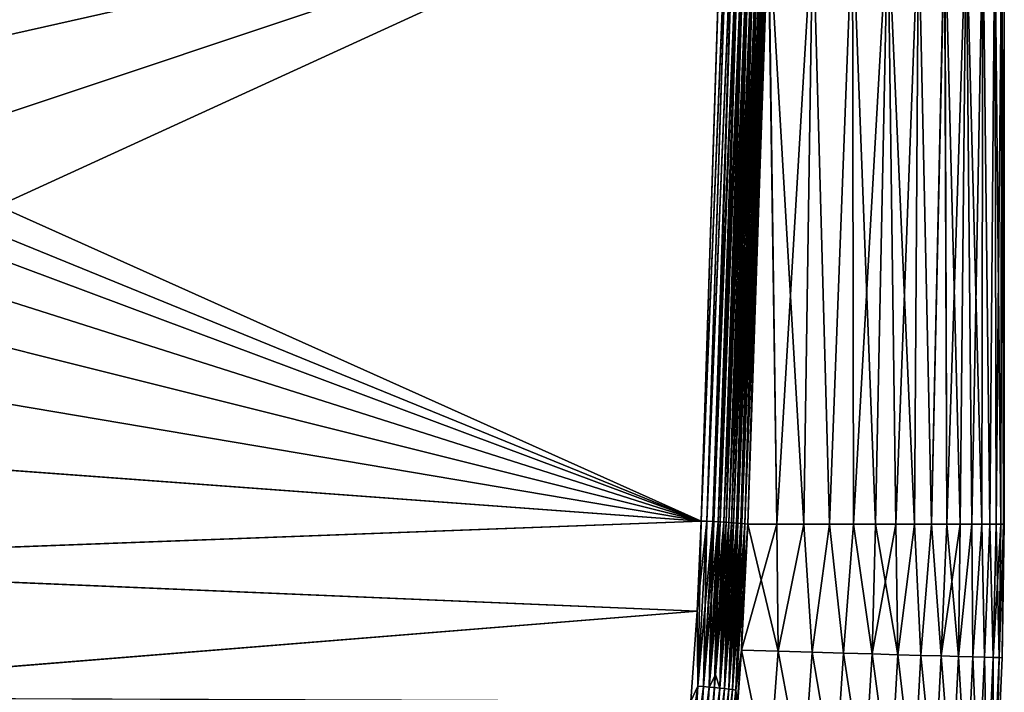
# Model space of a CAD drawing. Header units: metres. Extents: x -2 to 102, y -85 to 102.
# Tile 256 of 256: x 92.34 to 101.87, y 11.37 to 17.89. Entities that reach past the tile are written whole.
import ezdxf

# ---------------------------------------------------------------- set-up
doc = ezdxf.new("R2010")
doc.units = ezdxf.units.M
doc.layers.add('solid_21064300', color=7, linetype='CONTINUOUS')

msp = doc.modelspace()

# ---------------------------------------------------------------- linework, layer by layer
at = {"layer": 'solid_21064300'}
for points in [[(99.217888, 19.859882, -11.0325), (98.935745, 13.030113, -11.372429), (99.139442, 19.321268, -11.06243)], [(98.991707, 13.027979, -11.369385), (98.935745, 13.030113, -11.372429), (99.217888, 19.859882, -11.0325)], [(99.217049, 19.832552, 11.033848), (99.155106, 19.825977, 11.03756), (98.935745, 13.030113, 11.372429)], [(99.217049, 19.832552, 11.033848), (98.935745, 13.030113, 11.372429), (98.991707, 13.027979, 11.369384)], [(98.935745, 13.030113, 11.372429), (99.155106, 19.825977, 11.03756), (99.138664, 19.294029, 11.063772)], [(98.991707, 13.027979, -11.369385), (99.217888, 19.859882, -11.0325), (99.274841, 19.857656, -11.022565)], [(99.04747, 13.025538, -11.359981), (98.991707, 13.027979, -11.369385), (99.274841, 19.857656, -11.022565)], [(99.273994, 19.830326, 11.023914), (99.217049, 19.832552, 11.033848), (98.991707, 13.027979, 11.369384)], [(99.273994, 19.830326, 11.023914), (98.991707, 13.027979, 11.369384), (99.04747, 13.025538, 11.35998)], [(99.04747, 13.025538, -11.359981), (99.274841, 19.857656, -11.022565), (99.330246, 19.855156, -11.00612)], [(99.060066, 13.024942, -11.356942), (99.04747, 13.025538, -11.359981), (99.330246, 19.855156, -11.00612)], [(99.273994, 19.830326, 11.023914), (99.04747, 13.025538, 11.35998), (99.060066, 13.024942, 11.356941)], [(99.101799, 13.022841, -11.344337), (99.060066, 13.024942, -11.356942), (99.330246, 19.855156, -11.00612)], [(99.329399, 19.827826, 11.007473), (99.273994, 19.830326, 11.023914), (99.060066, 13.024942, 11.356941)], [(99.329399, 19.827826, 11.007473), (99.060066, 13.024942, 11.356941), (99.101799, 13.022841, 11.344336)], [(99.101799, 13.022841, -11.344337), (99.330246, 19.855156, -11.00612), (99.383377, 19.852417, -10.983388)], [(99.119766, 13.021874, -11.337649), (99.101799, 13.022841, -11.344337), (99.383377, 19.852417, -10.983388)], [(99.329399, 19.827826, 11.007473), (99.101799, 13.022841, 11.344336), (99.119766, 13.021874, 11.337647)], [(99.153999, 13.019922, -11.322654), (99.119766, 13.021874, -11.337649), (99.383377, 19.852417, -10.983388)], [(99.382523, 19.825085, 10.984745), (99.329399, 19.827826, 11.007473), (99.119766, 13.021874, 11.337647)], [(99.382523, 19.825085, 10.984745), (99.119766, 13.021874, 11.337647), (99.153999, 13.019922, 11.322652)], [(99.153999, 13.019922, -11.322654), (99.383377, 19.852417, -10.983388), (99.43351, 19.849474, -10.954672)], [(99.176567, 13.018549, -11.311023), (99.153999, 13.019922, -11.322654), (99.43351, 19.849474, -10.954672)], [(99.382523, 19.825085, 10.984745), (99.153999, 13.019922, 11.322652), (99.176567, 13.018549, 11.311021)], [(99.2034, 13.016818, -11.295208), (99.176567, 13.018549, -11.311023), (99.43351, 19.849474, -10.954672)], [(99.432655, 19.822142, 10.956033), (99.382523, 19.825085, 10.984745), (99.176567, 13.018549, 11.311021)], [(99.2034, 13.016818, -11.295208), (99.43351, 19.849474, -10.954672), (99.47998, 19.846365, -10.920356)], [(99.229568, 13.015017, -11.277482), (99.2034, 13.016818, -11.295208), (99.47998, 19.846365, -10.920356)], [(99.249374, 13.013569, -11.262353), (99.229568, 13.015017, -11.277482), (99.47998, 19.846365, -10.920356)], [(99.249374, 13.013569, -11.262353), (99.47998, 19.846365, -10.920356), (99.522163, 19.843136, -10.8809)], [(99.277924, 13.011335, -11.237557), (99.249374, 13.013569, -11.262353), (99.522163, 19.843136, -10.8809)], [(99.291336, 13.010217, -11.224508), (99.277924, 13.011335, -11.237557), (99.522163, 19.843136, -10.8809)], [(99.291336, 13.010217, -11.224508), (99.522163, 19.843136, -10.8809), (99.559502, 19.839827, -10.836833)], [(99.320885, 13.007561, -11.191878), (99.291336, 13.010217, -11.224508), (99.559502, 19.839827, -10.836833)], [(99.328735, 13.006804, -11.182159), (99.320885, 13.007561, -11.191878), (99.559502, 19.839827, -10.836833)], [(99.328735, 13.006804, -11.182159), (99.559502, 19.839827, -10.836833), (99.591484, 19.836481, -10.788743)], [(99.357765, 13.003755, -11.141167), (99.328735, 13.006804, -11.182159), (99.591484, 19.836481, -10.788743)], [(99.357765, 13.003755, -11.141167), (99.591484, 19.836481, -10.788743), (99.616028, 19.782543, -10.740024)], [(99.432655, 19.822142, 10.956033), (99.176567, 13.018549, 11.311021), (99.2034, 13.016818, 11.295206)], [(99.432655, 19.822142, 10.956033), (99.2034, 13.016818, 11.295206), (99.229568, 13.015017, 11.27748)], [(99.479118, 19.819033, 10.921723), (99.432655, 19.822142, 10.956033), (99.229568, 13.015017, 11.27748)], [(99.479118, 19.819033, 10.921723), (99.229568, 13.015017, 11.27748), (99.249374, 13.013569, 11.26235)], [(99.479118, 19.819033, 10.921723), (99.249374, 13.013569, 11.26235), (99.277924, 13.011335, 11.237555)], [(99.521309, 19.815802, 10.882274), (99.479118, 19.819033, 10.921723), (99.277924, 13.011335, 11.237555)], [(99.521309, 19.815802, 10.882274), (99.277924, 13.011335, 11.237555), (99.291328, 13.010217, 11.224506)], [(99.521309, 19.815802, 10.882274), (99.291328, 13.010217, 11.224506), (99.320885, 13.007561, 11.191876)], [(99.55864, 19.812492, 10.838212), (99.521309, 19.815802, 10.882274), (99.320885, 13.007561, 11.191876)], [(99.55864, 19.812492, 10.838212), (99.320885, 13.007561, 11.191876), (99.328728, 13.006804, 11.182158)], [(99.55864, 19.812492, 10.838212), (99.328728, 13.006804, 11.182158), (99.357758, 13.003755, 11.141165)], [(99.59063, 19.809147, 10.79013), (99.55864, 19.812492, 10.838212), (99.357758, 13.003755, 11.141165)], [(99.59063, 19.809147, 10.79013), (99.357758, 13.003755, 11.141165), (99.388, 13.000419, 11.086201)], [(99.357765, 13.003755, -11.141167), (99.616028, 19.782543, -10.740024), (99.584923, 18.797132, -10.790264)], [(99.59063, 19.809147, 10.79013), (99.388, 13.000419, 11.086201), (99.586609, 18.849976, 10.787565)], [(85.031944, 17.455301, 11.154376), (99.138664, 19.294029, 11.063772), (84.147636, 18.5604, 11.099922)], [(85.031944, 17.455301, 11.154376), (85.859703, 16.30571, 11.211023), (99.138664, 19.294029, 11.063772)], [(85.464043, 19.079874, -11.074325), (99.139442, 19.321268, -11.06243), (98.935745, 13.030113, -11.372429)], [(85.859703, 16.30571, 11.211023), (86.629173, 15.113981, 11.269746), (99.138664, 19.294029, 11.063772)], [(86.629173, 15.113981, 11.269746), (87.33728, 13.88422, 11.330343), (99.138664, 19.294029, 11.063772)], [(87.33728, 13.88422, 11.330343), (98.935745, 13.030113, 11.372429), (99.138664, 19.294029, 11.063772)], [(84.8078, 18.802217, -11.088007), (85.464043, 19.079874, -11.074325), (98.935745, 13.030113, -11.372429)], [(84.147011, 18.56114, -11.099886), (84.8078, 18.802217, -11.088007), (98.935745, 13.030113, -11.372429)], [(99.357765, 13.003755, -11.141167), (99.584923, 18.797132, -10.790264), (99.388, 13.000419, -11.086201)], [(99.586609, 18.849976, 10.787565), (99.388, 13.000419, 11.086201), (99.667282, 13.000235, 10.473267)], [(99.584923, 18.797132, -10.790264), (99.667282, 13.000235, -10.473268), (99.388, 13.000419, -11.086201)], [(100.01519, 18.856997, -9.763327), (99.667282, 13.000235, -10.473268), (99.584923, 18.797132, -10.790264)], [(99.586609, 18.849976, 10.787565), (99.930618, 13.000097, 9.853249), (100.015465, 18.856997, 9.762617)], [(99.586609, 18.849976, 10.787565), (99.667282, 13.000235, 10.473267), (99.930618, 13.000097, 9.853249)], [(100.01519, 18.856997, -9.763327), (99.930618, 13.000097, -9.853249), (99.667282, 13.000235, -10.473268)], [(100.015465, 18.856997, 9.762617), (99.930618, 13.000097, 9.853249), (100.177818, 13.000009, 9.226564)], [(100.01519, 18.856997, -9.763327), (100.177818, 13.000009, -9.226564), (99.930618, 13.000097, -9.853249)], [(100.400787, 18.857052, -8.721718), (100.177818, 13.000009, -9.226564), (100.01519, 18.856997, -9.763327)], [(100.015465, 18.856997, 9.762617), (100.177818, 13.000009, 9.226564), (100.401039, 18.857052, 8.720998)], [(100.401039, 18.857052, 8.720998), (100.177818, 13.000009, 9.226564), (100.408737, 12.999984, 8.59362)], [(100.400787, 18.857052, -8.721718), (100.408737, 12.999984, -8.59362), (100.177818, 13.000009, -9.226564)], [(100.742615, 18.85709, -7.664979), (100.408737, 12.999984, -8.59362), (100.400787, 18.857052, -8.721718)], [(100.401039, 18.857052, 8.720998), (100.623184, 12.999995, 7.954861), (100.742828, 18.85709, 7.664249)], [(100.401039, 18.857052, 8.720998), (100.408737, 12.999984, 8.59362), (100.623184, 12.999995, 7.954861)], [(100.742615, 18.85709, -7.664979), (100.623184, 12.999995, -7.954862), (100.408737, 12.999984, -8.59362)], [(100.742828, 18.85709, 7.664249), (100.623184, 12.999995, 7.954861), (100.821007, 12.999999, 7.310748)], [(100.742615, 18.85709, -7.664979), (100.821007, 12.999999, -7.310748), (100.623184, 12.999995, -7.954862)], [(101.040062, 18.857115, -6.594939), (100.821007, 12.999999, -7.310748), (100.742615, 18.85709, -7.664979)], [(100.742828, 18.85709, 7.664249), (101.002075, 12.999998, 6.6617), (101.040253, 18.857115, 6.594201)], [(100.742828, 18.85709, 7.664249), (100.821007, 12.999999, 7.310748), (101.002075, 12.999998, 6.6617)], [(101.040062, 18.857115, -6.594939), (101.002075, 12.999998, -6.6617), (100.821007, 12.999999, -7.310748)], [(101.040253, 18.857115, 6.594201), (101.002075, 12.999998, 6.6617), (101.166275, 12.999999, 6.008179)], [(101.040062, 18.857115, -6.594939), (101.166275, 12.999999, -6.008179), (101.002075, 12.999998, -6.6617)], [(101.292664, 18.857128, -5.513462), (101.166275, 12.999999, -6.008179), (101.040062, 18.857115, -6.594939)], [(101.040253, 18.857115, 6.594201), (101.166275, 12.999999, 6.008179), (101.292816, 18.857128, 5.512717)], [(101.292816, 18.857128, 5.512717), (101.166275, 12.999999, 6.008179), (101.313477, 13.000001, 5.350655)], [(101.292664, 18.857128, -5.513462), (101.313477, 13.000001, -5.350655), (101.166275, 12.999999, -6.008179)], [(101.499947, 18.857138, -4.422417), (101.313477, 13.000001, -5.350655), (101.292664, 18.857128, -5.513462)], [(101.292816, 18.857128, 5.512717), (101.443581, 13.000004, 4.689553), (101.500076, 18.857138, 4.421666)], [(101.292816, 18.857128, 5.512717), (101.313477, 13.000001, 5.350655), (101.443581, 13.000004, 4.689553)], [(101.499947, 18.857138, -4.422417), (101.443581, 13.000004, -4.689553), (101.313477, 13.000001, -5.350655)], [(101.500076, 18.857138, 4.421666), (101.443581, 13.000004, 4.689553), (101.556496, 13.000007, 4.02534)], [(101.499947, 18.857138, -4.422417), (101.556496, 13.000007, -4.02534), (101.443581, 13.000004, -4.689553)], [(101.661583, 18.85714, -3.323686), (101.556496, 13.000007, -4.02534), (101.499947, 18.857138, -4.422417)], [(101.500076, 18.857138, 4.421666), (101.652168, 13.000007, 3.358489), (101.661682, 18.85714, 3.32293)], [(101.500076, 18.857138, 4.421666), (101.556496, 13.000007, 4.02534), (101.652168, 13.000007, 3.358489)], [(101.661583, 18.85714, -3.323686), (101.652168, 13.000007, -3.358489), (101.556496, 13.000007, -4.02534)], [(101.661682, 18.85714, 3.32293), (101.652168, 13.000007, 3.358489), (101.73053, 13.000007, 2.689439)], [(101.661583, 18.85714, -3.323686), (101.73053, 13.000007, -2.689439), (101.652168, 13.000007, -3.358489)], [(101.77726, 18.857141, -2.219157), (101.73053, 13.000007, -2.689439), (101.661583, 18.85714, -3.323686)], [(101.661682, 18.85714, 3.32293), (101.73053, 13.000007, 2.689439), (101.777328, 18.857141, 2.218397)], [(101.777328, 18.857141, 2.218397), (101.73053, 13.000007, 2.689439), (101.791512, 13.000005, 2.018619)], [(101.77726, 18.857141, -2.219157), (101.791512, 13.000005, -2.018619), (101.73053, 13.000007, -2.689439)], [(101.846764, 18.857141, -1.110741), (101.791512, 13.000005, -2.018619), (101.77726, 18.857141, -2.219157)], [(101.777328, 18.857141, 2.218397), (101.791512, 13.000005, 2.018619), (101.835106, 13.000003, 1.346475)], [(101.777328, 18.857141, 2.218397), (101.835106, 13.000003, 1.346475), (101.846794, 18.857141, 1.10998)], [(101.846764, 18.857141, -1.110741), (101.835106, 13.000003, -1.346476), (101.791512, 13.000005, -2.018619)], [(101.846794, 18.857141, 1.10998), (101.835106, 13.000003, 1.346475), (101.861275, 13.000001, 0.673463)], [(101.846764, 18.857141, -1.110741), (101.861275, 13.000001, -0.673463), (101.835106, 13.000003, -1.346476)], [(101.869972, 18.857141, -0.000381), (101.861275, 13.000001, -0.673463), (101.846764, 18.857141, -1.110741)], [(101.846794, 18.857141, 1.10998), (101.861275, 13.000001, 0.673463), (101.870003, 13, 0)], [(101.846794, 18.857141, 1.10998), (101.870003, 13, 0), (101.869972, 18.857141, -0.000381)], [(101.869972, 18.857141, -0.000381), (101.870003, 13, 0), (101.861275, 13.000001, -0.673463)], [(85.03331, 17.453447, -11.154468), (84.147011, 18.56114, -11.099886), (98.935745, 13.030113, -11.372429)], [(85.861816, 16.302652, -11.211174), (85.03331, 17.453447, -11.154468), (98.935745, 13.030113, -11.372429)], [(86.63118, 15.110688, -11.269908), (85.861816, 16.302652, -11.211174), (98.935745, 13.030113, -11.372429)], [(87.339081, 13.880909, -11.330506), (86.63118, 15.110688, -11.269908), (98.935745, 13.030113, -11.372429)], [(87.33728, 13.88422, 11.330343), (87.981567, 12.620817, 11.392597), (98.935745, 13.030113, 11.372429)], [(87.983307, 12.617163, -11.392777), (87.339081, 13.880909, -11.330506), (98.935745, 13.030113, -11.372429)], [(87.981567, 12.620817, 11.392597), (98.895546, 12.158201, 11.415393), (98.935745, 13.030113, 11.372429)], [(87.983307, 12.617163, -11.392777), (98.935745, 13.030113, -11.372429), (98.895546, 12.158201, -11.415393)], [(98.904076, 11.432881, -11.447984), (98.895546, 12.158201, -11.415393), (98.935745, 13.030113, -11.372429)], [(98.991707, 13.027979, 11.369384), (98.935745, 13.030113, 11.372429), (98.895546, 12.158201, 11.415393)], [(98.991707, 13.027979, 11.369384), (98.895546, 12.158201, 11.415393), (98.904076, 11.432881, 11.447984)], [(98.904076, 11.432881, -11.447984), (98.935745, 13.030113, -11.372429), (98.991707, 13.027979, -11.369385)], [(98.991707, 13.027979, 11.369384), (98.904076, 11.432881, 11.447984), (99.04747, 13.025538, 11.35998)], [(98.904076, 11.432881, -11.447984), (98.991707, 13.027979, -11.369385), (98.959717, 11.428283, -11.438685)], [(98.904076, 11.432881, 11.447984), (98.959717, 11.428283, 11.438685), (99.04747, 13.025538, 11.35998)], [(98.959717, 11.428283, -11.438685), (98.991707, 13.027979, -11.369385), (99.04747, 13.025538, -11.359981)], [(99.060066, 13.024942, 11.356941), (99.04747, 13.025538, 11.35998), (98.959717, 11.428283, 11.438685)], [(98.959717, 11.428283, -11.438685), (99.04747, 13.025538, -11.359981), (99.013931, 11.423482, -11.423144)], [(99.060066, 13.024942, 11.356941), (98.959717, 11.428283, 11.438685), (99.101799, 13.022841, 11.344336)], [(98.959717, 11.428283, 11.438685), (99.013931, 11.423482, 11.423144), (99.101799, 13.022841, 11.344336)], [(99.013931, 11.423482, -11.423144), (99.04747, 13.025538, -11.359981), (99.060066, 13.024942, -11.356942)], [(99.013931, 11.423482, -11.423144), (99.060066, 13.024942, -11.356942), (99.101799, 13.022841, -11.344337)], [(99.119766, 13.021874, 11.337647), (99.101799, 13.022841, 11.344336), (99.013931, 11.423482, 11.423144)], [(99.013931, 11.423482, -11.423144), (99.101799, 13.022841, -11.344337), (99.066025, 11.418543, -11.40156)], [(99.119766, 13.021874, 11.337647), (99.013931, 11.423482, 11.423144), (99.153999, 13.019922, 11.322652)], [(99.013931, 11.423482, 11.423144), (99.074997, 11.541612, 11.395496), (99.153999, 13.019922, 11.322652)], [(99.066025, 11.418543, -11.40156), (99.101799, 13.022841, -11.344337), (99.119766, 13.021874, -11.337649)], [(99.066025, 11.418543, -11.40156), (99.119766, 13.021874, -11.337649), (99.153999, 13.019922, -11.322654)], [(99.066025, 11.418543, -11.40156), (99.153999, 13.019922, -11.322654), (99.115318, 11.413527, -11.374208)], [(99.176567, 13.018549, 11.311021), (99.153999, 13.019922, 11.322652), (99.074997, 11.541612, 11.395496)], [(99.176567, 13.018549, 11.311021), (99.074997, 11.541612, 11.395496), (99.2034, 13.016818, 11.295206)], [(99.074997, 11.541612, 11.395496), (99.115318, 11.413527, 11.374208), (99.2034, 13.016818, 11.295206)], [(99.115318, 11.413527, -11.374208), (99.153999, 13.019922, -11.322654), (99.176567, 13.018549, -11.311023)], [(99.115318, 11.413527, -11.374208), (99.176567, 13.018549, -11.311023), (99.2034, 13.016818, -11.295208)], [(99.229568, 13.015017, 11.27748), (99.2034, 13.016818, 11.295206), (99.115318, 11.413527, 11.374208)], [(99.115318, 11.413527, -11.374208), (99.2034, 13.016818, -11.295208), (99.161194, 11.408498, -11.341441)], [(99.229568, 13.015017, 11.27748), (99.115318, 11.413527, 11.374208), (99.249374, 13.013569, 11.26235)], [(99.115318, 11.413527, 11.374208), (99.161194, 11.408498, 11.341441), (99.249374, 13.013569, 11.26235)], [(99.161194, 11.408498, -11.341441), (99.2034, 13.016818, -11.295208), (99.229568, 13.015017, -11.277482)], [(99.161194, 11.408498, -11.341441), (99.229568, 13.015017, -11.277482), (99.249374, 13.013569, -11.262353)], [(99.277924, 13.011335, 11.237555), (99.249374, 13.013569, 11.26235), (99.161194, 11.408498, 11.341441)], [(99.161194, 11.408498, -11.341441), (99.249374, 13.013569, -11.262353), (99.203064, 11.403522, -11.303677)], [(99.277924, 13.011335, 11.237555), (99.161194, 11.408498, 11.341441), (99.291328, 13.010217, 11.224506)], [(99.161194, 11.408498, 11.341441), (99.203064, 11.403522, 11.303677), (99.291328, 13.010217, 11.224506)], [(99.203064, 11.403522, -11.303677), (99.249374, 13.013569, -11.262353), (99.277924, 13.011335, -11.237557)], [(99.203064, 11.403522, -11.303677), (99.277924, 13.011335, -11.237557), (99.291336, 13.010217, -11.224508)], [(99.320885, 13.007561, 11.191876), (99.291328, 13.010217, 11.224506), (99.203064, 11.403522, 11.303677)], [(99.203064, 11.403522, -11.303677), (99.291336, 13.010217, -11.224508), (99.240379, 11.398661, -11.261399)], [(99.320885, 13.007561, 11.191876), (99.203064, 11.403522, 11.303677), (99.328728, 13.006804, 11.182158)], [(99.203064, 11.403522, 11.303677), (99.240379, 11.398661, 11.261399), (99.328728, 13.006804, 11.182158)], [(99.240379, 11.398661, -11.261399), (99.291336, 13.010217, -11.224508), (99.320885, 13.007561, -11.191878)], [(99.240379, 11.398661, -11.261399), (99.320885, 13.007561, -11.191878), (99.328735, 13.006804, -11.182159)], [(99.357758, 13.003755, 11.141165), (99.328728, 13.006804, 11.182158), (99.240379, 11.398661, 11.261399)], [(99.240379, 11.398661, -11.261399), (99.328735, 13.006804, -11.182159), (99.272675, 11.393979, -11.215152)], [(99.240379, 11.398661, 11.261399), (99.272675, 11.393979, 11.215152), (99.357758, 13.003755, 11.141165)], [(99.272675, 11.393979, -11.215152), (99.328735, 13.006804, -11.182159), (99.357765, 13.003755, -11.141167)], [(99.357758, 13.003755, 11.141165), (99.272675, 11.393979, 11.215152), (99.388, 13.000419, 11.086201)], [(99.272675, 11.393979, -11.215152), (99.357765, 13.003755, -11.141167), (99.325935, 11.77981, -11.148054)], [(99.272675, 11.393979, 11.215152), (99.325935, 11.77981, 11.148054), (99.388, 13.000419, 11.086201)], [(99.357765, 13.003755, -11.141167), (99.388, 13.000419, -11.086201), (99.325935, 11.77981, -11.148054)], [(99.325935, 11.77981, 11.148054), (99.680984, 11.769511, 10.371771), (99.388, 13.000419, 11.086201)], [(99.325935, 11.77981, -11.148054), (99.388, 13.000419, -11.086201), (99.667282, 13.000235, -10.473268)], [(99.680984, 11.769511, -10.371771), (99.325935, 11.77981, -11.148054), (99.667282, 13.000235, -10.473268)], [(99.680984, 11.769511, 10.371771), (99.667282, 13.000235, 10.473267), (99.388, 13.000419, 11.086201)], [(99.680984, 11.769511, 10.371771), (99.930618, 13.000097, 9.853249), (99.667282, 13.000235, 10.473267)], [(99.680984, 11.769511, -10.371771), (99.667282, 13.000235, -10.473268), (99.930618, 13.000097, -9.853249)], [(99.680984, 11.769511, 10.371771), (100.010254, 11.760052, 9.584197), (99.930618, 13.000097, 9.853249)], [(100.010254, 11.760052, -9.584197), (99.680984, 11.769511, -10.371771), (99.930618, 13.000097, -9.853249)], [(100.010254, 11.760052, 9.584197), (100.177818, 13.000009, 9.226564), (99.930618, 13.000097, 9.853249)], [(100.010254, 11.760052, -9.584197), (99.930618, 13.000097, -9.853249), (100.177818, 13.000009, -9.226564)], [(100.010254, 11.760052, 9.584197), (100.313393, 11.751342, 8.786179), (100.177818, 13.000009, 9.226564)], [(100.313393, 11.751342, -8.786179), (100.010254, 11.760052, -9.584197), (100.177818, 13.000009, -9.226564)], [(100.313393, 11.751342, 8.786179), (100.408737, 12.999984, 8.59362), (100.177818, 13.000009, 9.226564)], [(100.313393, 11.751342, -8.786179), (100.177818, 13.000009, -9.226564), (100.408737, 12.999984, -8.59362)], [(100.313393, 11.751342, 8.786179), (100.590065, 11.743393, 7.978581), (100.408737, 12.999984, 8.59362)], [(100.590065, 11.743393, -7.978581), (100.313393, 11.751342, -8.786179), (100.408737, 12.999984, -8.59362)], [(100.590065, 11.743393, 7.978581), (100.623184, 12.999995, 7.954861), (100.408737, 12.999984, 8.59362)], [(100.590065, 11.743393, -7.978581), (100.408737, 12.999984, -8.59362), (100.623184, 12.999995, -7.954862)], [(100.590065, 11.743393, -7.978581), (100.623184, 12.999995, -7.954862), (100.821007, 12.999999, -7.310748)], [(100.839943, 11.736212, -7.162276), (100.590065, 11.743393, -7.978581), (100.821007, 12.999999, -7.310748)], [(100.590065, 11.743393, 7.978581), (100.839943, 11.736212, 7.162276), (100.623184, 12.999995, 7.954861)], [(100.839943, 11.736212, 7.162276), (100.821007, 12.999999, 7.310748), (100.623184, 12.999995, 7.954861)], [(100.839943, 11.736212, 7.162276), (101.002075, 12.999998, 6.6617), (100.821007, 12.999999, 7.310748)], [(100.839943, 11.736212, -7.162276), (100.821007, 12.999999, -7.310748), (101.002075, 12.999998, -6.6617)], [(100.839943, 11.736212, 7.162276), (101.062775, 11.729809, 6.338159), (101.002075, 12.999998, 6.6617)], [(101.062775, 11.729809, -6.338159), (100.839943, 11.736212, -7.162276), (101.002075, 12.999998, -6.6617)], [(101.062775, 11.729809, 6.338159), (101.166275, 12.999999, 6.008179), (101.002075, 12.999998, 6.6617)], [(101.062775, 11.729809, -6.338159), (101.002075, 12.999998, -6.6617), (101.166275, 12.999999, -6.008179)], [(101.062775, 11.729809, 6.338159), (101.258293, 11.72419, 5.507127), (101.166275, 12.999999, 6.008179)], [(101.258293, 11.72419, -5.507127), (101.062775, 11.729809, -6.338159), (101.166275, 12.999999, -6.008179)], [(101.258293, 11.72419, 5.507127), (101.313477, 13.000001, 5.350655), (101.166275, 12.999999, 6.008179)], [(101.258293, 11.72419, -5.507127), (101.166275, 12.999999, -6.008179), (101.313477, 13.000001, -5.350655)], [(101.258293, 11.72419, -5.507127), (101.313477, 13.000001, -5.350655), (101.443581, 13.000004, -4.689553)], [(101.426285, 11.719362, -4.670083), (101.258293, 11.72419, -5.507127), (101.443581, 13.000004, -4.689553)], [(101.258293, 11.72419, 5.507127), (101.426285, 11.719362, 4.670083), (101.313477, 13.000001, 5.350655)], [(101.426285, 11.719362, 4.670083), (101.443581, 13.000004, 4.689553), (101.313477, 13.000001, 5.350655)], [(101.426285, 11.719362, 4.670083), (101.556496, 13.000007, 4.02534), (101.443581, 13.000004, 4.689553)], [(101.426285, 11.719362, 4.670083), (101.566559, 11.715331, 3.827942), (101.556496, 13.000007, 4.02534)], [(101.426285, 11.719362, -4.670083), (101.443581, 13.000004, -4.689553), (101.556496, 13.000007, -4.02534)], [(101.566559, 11.715331, -3.827942), (101.426285, 11.719362, -4.670083), (101.556496, 13.000007, -4.02534)], [(101.566559, 11.715331, 3.827942), (101.652168, 13.000007, 3.358489), (101.556496, 13.000007, 4.02534)], [(101.566559, 11.715331, -3.827942), (101.556496, 13.000007, -4.02534), (101.652168, 13.000007, -3.358489)], [(101.566559, 11.715331, 3.827942), (101.678978, 11.7121, 2.981627), (101.652168, 13.000007, 3.358489)], [(101.678978, 11.7121, -2.981627), (101.566559, 11.715331, -3.827942), (101.652168, 13.000007, -3.358489)], [(101.678978, 11.7121, 2.981627), (101.73053, 13.000007, 2.689439), (101.652168, 13.000007, 3.358489)], [(101.678978, 11.7121, -2.981627), (101.652168, 13.000007, -3.358489), (101.73053, 13.000007, -2.689439)], [(101.678978, 11.7121, 2.981627), (101.76339, 11.709674, 2.132059), (101.73053, 13.000007, 2.689439)], [(101.76339, 11.709674, -2.132059), (101.678978, 11.7121, -2.981627), (101.73053, 13.000007, -2.689439)], [(101.76339, 11.709674, 2.132059), (101.791512, 13.000005, 2.018619), (101.73053, 13.000007, 2.689439)], [(101.76339, 11.709674, -2.132059), (101.73053, 13.000007, -2.689439), (101.791512, 13.000005, -2.018619)], [(101.76339, 11.709674, 2.132059), (101.81971, 11.708055, 1.280165), (101.791512, 13.000005, 2.018619)], [(101.76339, 11.709674, -2.132059), (101.791512, 13.000005, -2.018619), (101.835106, 13.000003, -1.346476)], [(101.81971, 11.708055, -1.280165), (101.76339, 11.709674, -2.132059), (101.835106, 13.000003, -1.346476)], [(101.81971, 11.708055, 1.280165), (101.835106, 13.000003, 1.346475), (101.791512, 13.000005, 2.018619)], [(101.81971, 11.708055, 1.280165), (101.861275, 13.000001, 0.673463), (101.835106, 13.000003, 1.346475)], [(101.81971, 11.708055, -1.280165), (101.835106, 13.000003, -1.346476), (101.861275, 13.000001, -0.673463)], [(101.81971, 11.708055, 1.280165), (101.8479, 11.707245, 0.426877), (101.861275, 13.000001, 0.673463)], [(101.8479, 11.707245, -0.426877), (101.81971, 11.708055, -1.280165), (101.861275, 13.000001, -0.673463)], [(101.8479, 11.707245, 0.426877), (101.870003, 13, 0), (101.861275, 13.000001, 0.673463)], [(101.8479, 11.707245, -0.426877), (101.861275, 13.000001, -0.673463), (101.870003, 13, 0)], [(101.8479, 11.707245, 0.426877), (101.8479, 11.707245, -0.426877), (101.870003, 13, 0)], [(87.981567, 12.620817, 11.392597), (88.560776, 11.326357, 11.456383), (98.895546, 12.158201, 11.415393)], [(88.562424, 11.322414, -11.456576), (87.983307, 12.617163, -11.392777), (98.895546, 12.158201, -11.415393)], [(88.560776, 11.326357, 11.456383), (98.836884, 11.287977, 11.458274), (98.895546, 12.158201, 11.415393)], [(88.562424, 11.322414, -11.456576), (98.895546, 12.158201, -11.415393), (98.836884, 11.287977, -11.458274)], [(98.904076, 11.432881, -11.447984), (98.836884, 11.287977, -11.458274), (98.895546, 12.158201, -11.415393)], [(98.904076, 11.432881, 11.447984), (98.895546, 12.158201, 11.415393), (98.836884, 11.287977, 11.458274)], [(99.225227, 10.532881, -11.211216), (99.286598, 11.235152, -11.175644), (99.325935, 11.77981, -11.148054)], [(99.586105, 10.511762, -10.431803), (99.225227, 10.532881, -11.211216), (99.325935, 11.77981, -11.148054)], [(99.272675, 11.393979, -11.215152), (99.325935, 11.77981, -11.148054), (99.286598, 11.235152, -11.175644)], [(99.272675, 11.393979, 11.215152), (99.286598, 11.235152, 11.175644), (99.325935, 11.77981, 11.148054)], [(99.586105, 10.511762, 10.431803), (99.325935, 11.77981, 11.148054), (99.286598, 11.235152, 11.175644)], [(99.586105, 10.511762, -10.431803), (99.325935, 11.77981, -11.148054), (99.680984, 11.769511, -10.371771)], [(99.586105, 10.511762, 10.431803), (99.680984, 11.769511, 10.371771), (99.325935, 11.77981, 11.148054)], [(99.920845, 10.492272, -9.640753), (99.586105, 10.511762, -10.431803), (99.680984, 11.769511, -10.371771)], [(99.586105, 10.511762, 10.431803), (99.920845, 10.492272, 9.640753), (99.680984, 11.769511, 10.371771)], [(99.920845, 10.492272, -9.640753), (99.680984, 11.769511, -10.371771), (100.010254, 11.760052, -9.584197)], [(99.920845, 10.492272, 9.640753), (100.010254, 11.760052, 9.584197), (99.680984, 11.769511, 10.371771)], [(100.229088, 10.474323, -8.838938), (99.920845, 10.492272, -9.640753), (100.010254, 11.760052, -9.584197)], [(99.920845, 10.492272, 9.640753), (100.229088, 10.474323, 8.838938), (100.010254, 11.760052, 9.584197)], [(100.229088, 10.474323, -8.838938), (100.010254, 11.760052, -9.584197), (100.313393, 11.751342, -8.786179)], [(100.229088, 10.474323, 8.838938), (100.313393, 11.751342, 8.786179), (100.010254, 11.760052, 9.584197)], [(100.510468, 10.457938, -8.027246), (100.229088, 10.474323, -8.838938), (100.313393, 11.751342, -8.786179)], [(100.229088, 10.474323, 8.838938), (100.510468, 10.457938, 8.027246), (100.313393, 11.751342, 8.786179)], [(100.510468, 10.457938, -8.027246), (100.313393, 11.751342, -8.786179), (100.590065, 11.743393, -7.978581)], [(100.510468, 10.457938, 8.027246), (100.590065, 11.743393, 7.978581), (100.313393, 11.751342, 8.786179)], [(100.764641, 10.443136, -7.206572), (100.510468, 10.457938, -8.027246), (100.590065, 11.743393, -7.978581)], [(100.510468, 10.457938, 8.027246), (100.764641, 10.443136, 7.206572), (100.590065, 11.743393, 7.978581)], [(100.764641, 10.443136, -7.206572), (100.590065, 11.743393, -7.978581), (100.839943, 11.736212, -7.162276)], [(100.764641, 10.443136, 7.206572), (100.839943, 11.736212, 7.162276), (100.590065, 11.743393, 7.978581)], [(100.991318, 10.429935, -6.377836), (100.764641, 10.443136, -7.206572), (100.839943, 11.736212, -7.162276)], [(100.764641, 10.443136, 7.206572), (100.991318, 10.429935, 6.377836), (100.839943, 11.736212, 7.162276)], [(100.991318, 10.429935, -6.377836), (100.839943, 11.736212, -7.162276), (101.062775, 11.729809, -6.338159)], [(100.991318, 10.429935, 6.377836), (101.062775, 11.729809, 6.338159), (100.839943, 11.736212, 7.162276)], [(101.190254, 10.418347, -5.541965), (100.991318, 10.429935, -6.377836), (101.062775, 11.729809, -6.338159)], [(100.991318, 10.429935, 6.377836), (101.190254, 10.418347, 5.541965), (101.062775, 11.729809, 6.338159)], [(101.190254, 10.418347, -5.541965), (101.062775, 11.729809, -6.338159), (101.258293, 11.72419, -5.507127)], [(101.190254, 10.418347, 5.541965), (101.258293, 11.72419, 5.507127), (101.062775, 11.729809, 6.338159)], [(101.361191, 10.408392, -4.699888), (101.190254, 10.418347, -5.541965), (101.258293, 11.72419, -5.507127)], [(101.190254, 10.418347, 5.541965), (101.361191, 10.408392, 4.699888), (101.258293, 11.72419, 5.507127)], [(101.361191, 10.408392, -4.699888), (101.258293, 11.72419, -5.507127), (101.426285, 11.719362, -4.670083)], [(101.361191, 10.408392, 4.699888), (101.426285, 11.719362, 4.670083), (101.258293, 11.72419, 5.507127)], [(101.503937, 10.400078, -3.85255), (101.361191, 10.408392, -4.699888), (101.426285, 11.719362, -4.670083)], [(101.361191, 10.408392, 4.699888), (101.503937, 10.400078, 3.85255), (101.426285, 11.719362, 4.670083)], [(101.503937, 10.400078, -3.85255), (101.426285, 11.719362, -4.670083), (101.566559, 11.715331, -3.827942)], [(101.503937, 10.400078, 3.85255), (101.566559, 11.715331, 3.827942), (101.426285, 11.719362, 4.670083)], [(101.61834, 10.393414, -3.000904), (101.503937, 10.400078, -3.85255), (101.566559, 11.715331, -3.827942)], [(101.503937, 10.400078, 3.85255), (101.61834, 10.393414, 3.000904), (101.566559, 11.715331, 3.827942)], [(101.61834, 10.393414, -3.000904), (101.566559, 11.715331, -3.827942), (101.678978, 11.7121, -2.981627)], [(101.61834, 10.393414, 3.000904), (101.678978, 11.7121, 2.981627), (101.566559, 11.715331, 3.827942)], [(101.704254, 10.388411, -2.145902), (101.61834, 10.393414, -3.000904), (101.678978, 11.7121, -2.981627)], [(101.61834, 10.393414, 3.000904), (101.704254, 10.388411, 2.145902), (101.678978, 11.7121, 2.981627)], [(101.704254, 10.388411, -2.145902), (101.678978, 11.7121, -2.981627), (101.76339, 11.709674, -2.132059)], [(101.704254, 10.388411, 2.145902), (101.76339, 11.709674, 2.132059), (101.678978, 11.7121, 2.981627)], [(101.761574, 10.385071, -1.288501), (101.704254, 10.388411, -2.145902), (101.76339, 11.709674, -2.132059)], [(101.704254, 10.388411, 2.145902), (101.761574, 10.385071, 1.288501), (101.76339, 11.709674, 2.132059)], [(101.761574, 10.385071, -1.288501), (101.76339, 11.709674, -2.132059), (101.81971, 11.708055, -1.280165)], [(101.761574, 10.385071, 1.288501), (101.81971, 11.708055, 1.280165), (101.76339, 11.709674, 2.132059)], [(101.79026, 10.3834, -0.42966), (101.761574, 10.385071, -1.288501), (101.81971, 11.708055, -1.280165)], [(101.761574, 10.385071, 1.288501), (101.79026, 10.3834, 0.42966), (101.81971, 11.708055, 1.280165)], [(101.79026, 10.3834, -0.42966), (101.81971, 11.708055, -1.280165), (101.8479, 11.707245, -0.426877)], [(101.79026, 10.3834, 0.42966), (101.8479, 11.707245, 0.426877), (101.81971, 11.708055, 1.280165)], [(101.79026, 10.3834, -0.42966), (101.8479, 11.707245, -0.426877), (101.8479, 11.707245, 0.426877)], [(101.79026, 10.3834, 0.42966), (101.79026, 10.3834, -0.42966), (101.8479, 11.707245, 0.426877)], [(99.074997, 11.541612, 11.395496), (98.943031, 10.066685, 11.468174), (99.115318, 11.413527, 11.374208)], [(99.013931, 11.423482, 11.423144), (98.943031, 10.066685, 11.468174), (99.074997, 11.541612, 11.395496)], [(98.754539, 9.841955, -11.526377), (98.836884, 11.287977, -11.458274), (98.904076, 11.432881, -11.447984)], [(98.904076, 11.432881, 11.447984), (98.75975, 10.419441, 11.501071), (98.754539, 9.841955, 11.526377)], [(98.904076, 11.432881, 11.447984), (98.754539, 9.841955, 11.526377), (98.959717, 11.428283, 11.438685)], [(98.754539, 9.841955, -11.526377), (98.904076, 11.432881, -11.447984), (98.809982, 9.835201, -11.517185)], [(98.754539, 9.841955, 11.526377), (98.809982, 9.835201, 11.517185), (98.959717, 11.428283, 11.438685)], [(98.904076, 11.432881, 11.447984), (98.836884, 11.287977, 11.458274), (98.75975, 10.419441, 11.501071)], [(98.904076, 11.432881, -11.447984), (98.959717, 11.428283, -11.438685), (98.809982, 9.835201, -11.517185)], [(98.959717, 11.428283, 11.438685), (98.809982, 9.835201, 11.517185), (99.013931, 11.423482, 11.423144)], [(98.809982, 9.835201, -11.517185), (98.959717, 11.428283, -11.438685), (98.863998, 9.828301, -11.501748)], [(98.809982, 9.835201, 11.517185), (98.863998, 9.828301, 11.501748), (99.013931, 11.423482, 11.423144)], [(98.959717, 11.428283, -11.438685), (99.013931, 11.423482, -11.423144), (98.863998, 9.828301, -11.501748)], [(99.013931, 11.423482, 11.423144), (98.863998, 9.828301, 11.501748), (98.943031, 10.066685, 11.468174)], [(98.863998, 9.828301, -11.501748), (99.013931, 11.423482, -11.423144), (98.915901, 9.821343, -11.480263)], [(99.013931, 11.423482, -11.423144), (99.066025, 11.418543, -11.40156), (98.915901, 9.821343, -11.480263)], [(98.915901, 9.821343, -11.480263), (99.066025, 11.418543, -11.40156), (98.965019, 9.814418, -11.453006)], [(98.943031, 10.066685, 11.468174), (98.965019, 9.814418, 11.453006), (99.115318, 11.413527, 11.374208)], [(99.066025, 11.418543, -11.40156), (99.115318, 11.413527, -11.374208), (98.965019, 9.814418, -11.453006)], [(99.115318, 11.413527, 11.374208), (98.965019, 9.814418, 11.453006), (99.161194, 11.408498, 11.341441)], [(98.965019, 9.814418, -11.453006), (99.115318, 11.413527, -11.374208), (99.010727, 9.807612, -11.420325)], [(98.965019, 9.814418, 11.453006), (99.010727, 9.807612, 11.420325), (99.161194, 11.408498, 11.341441)], [(99.115318, 11.413527, -11.374208), (99.161194, 11.408498, -11.341441), (99.010727, 9.807612, -11.420325)], [(99.161194, 11.408498, 11.341441), (99.010727, 9.807612, 11.420325), (99.203064, 11.403522, 11.303677)], [(99.010727, 9.807612, -11.420325), (99.161194, 11.408498, -11.341441), (99.052444, 9.801015, -11.382641)], [(99.010727, 9.807612, 11.420325), (99.052444, 9.801015, 11.382641), (99.203064, 11.403522, 11.303677)], [(99.161194, 11.408498, -11.341441), (99.203064, 11.403522, -11.303677), (99.052444, 9.801015, -11.382641)], [(99.203064, 11.403522, 11.303677), (99.052444, 9.801015, 11.382641), (99.240379, 11.398661, 11.261399)], [(99.052444, 9.801015, -11.382641), (99.203064, 11.403522, -11.303677), (99.089622, 9.794709, -11.340435)], [(99.052444, 9.801015, 11.382641), (99.089622, 9.794709, 11.340435), (99.240379, 11.398661, 11.261399)], [(99.203064, 11.403522, -11.303677), (99.240379, 11.398661, -11.261399), (99.089622, 9.794709, -11.340435)], [(99.240379, 11.398661, 11.261399), (99.089622, 9.794709, 11.340435), (99.272675, 11.393979, 11.215152)], [(99.089622, 9.794709, -11.340435), (99.240379, 11.398661, -11.261399), (99.121803, 9.788776, -11.294249)], [(99.089622, 9.794709, 11.340435), (99.121803, 9.788776, 11.294249), (99.272675, 11.393979, 11.215152)], [(99.240379, 11.398661, -11.261399), (99.272675, 11.393979, -11.215152), (99.121803, 9.788776, -11.294249)], [(99.272675, 11.393979, 11.215152), (99.121803, 9.788776, 11.294249), (99.286598, 11.235152, 11.175644)], [(99.121803, 9.788776, -11.294249), (99.272675, 11.393979, -11.215152), (99.225227, 10.532881, -11.211216)], [(99.272675, 11.393979, -11.215152), (99.286598, 11.235152, -11.175644), (99.225227, 10.532881, -11.211216)]]:
    msp.add_3dface(points, dxfattribs=at)

doc.saveas('drawing.dxf')
